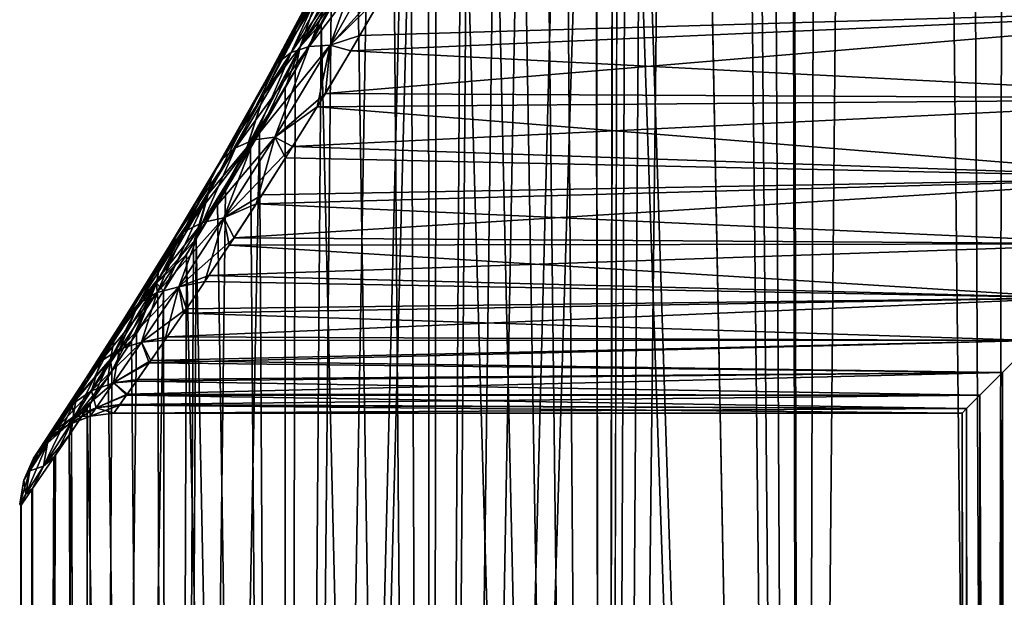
# Model space of a CAD drawing. Header units: millimetres. Extents: x -24 to 30, y -64 to 68.
# Tile 44 of 149: x 7.5 to 10.63, y -40.09 to -38.25. Entities that reach past the tile are written whole.
import ezdxf

# ---------------------------------------------------------------- set-up
doc = ezdxf.new("R2010")
doc.units = ezdxf.units.MM
doc.header["$LTSCALE"] = 52.148148
for name, color, linetype in [('71', 7, 'CONTINUOUS'), ('75', 7, 'CONTINUOUS'), ('78', 7, 'CONTINUOUS'), ('79', 7, 'CONTINUOUS'), ('89', 7, 'CONTINUOUS')]:
    doc.layers.add(name, color=color, linetype=linetype)

msp = doc.modelspace()

# ---------------------------------------------------------------- linework, layer by layer
at = {"layer": '71', "color": 253, "linetype": 'Continuous', "true_color": 0xaab4c3}
for points in [[(9.4098, -23, 5), (9.9924, -53, 5.5833), (9.462, -4.1808, 5.0577), (9.4098, -23, 5)], [(9.462, -4.1808, 5.0577), (9.9924, -53, 5.5833), (9.5726, -4.5524, 5.1763), (9.462, -4.1808, 5.0577)], [(9.3602, -53, -4.944), (9.4098, -35, -5), (9.5726, -4.5524, -5.1763), (9.3602, -53, -4.944)], [(9.7177, -4.9073, -5.3242), (9.3602, -53, -4.944), (9.5726, -4.5524, -5.1763), (9.7177, -4.9073, -5.3242)], [(9.5726, -4.5524, 5.1763), (9.9924, -53, 5.5833), (9.7177, -4.9073, 5.3242), (9.5726, -4.5524, 5.1763)], [(9.8991, -5.2419, -5.4982), (9.3602, -53, -4.944), (9.7177, -4.9073, -5.3242), (9.8991, -5.2419, -5.4982)], [(9.7177, -4.9073, 5.3242), (9.9924, -53, 5.5833), (9.8991, -5.242, 5.4982), (9.7177, -4.9073, 5.3242)], [(9.9924, -50, -5.5833), (9.3602, -53, -4.944), (9.8991, -5.2419, -5.4982), (9.9924, -50, -5.5833)], [(10.1192, -5.5533, -5.6945), (9.9924, -50, -5.5833), (9.8991, -5.2419, -5.4982), (10.1192, -5.5533, -5.6945)], [(9.8991, -5.242, 5.4982), (9.9924, -53, 5.5833), (9.9924, -50, 5.5833), (9.8991, -5.242, 5.4982)], [(10.1192, -5.5533, 5.6945), (9.8991, -5.242, 5.4982), (9.9924, -50, 5.5833), (10.1192, -5.5533, 5.6945)], [(10.3817, -5.8401, -5.9095), (9.9924, -50, -5.5833), (10.1192, -5.5533, -5.6945), (10.3817, -5.8401, -5.9095)], [(10.6017, -50, 6.075), (10.1192, -5.5533, 5.6945), (9.9924, -50, 5.5833), (10.6017, -50, 6.075)], [(10.3818, -5.8401, 5.9095), (10.1192, -5.5533, 5.6945), (10.6017, -50, 6.075), (10.3818, -5.8401, 5.9095)], [(10.6017, -50, -6.075), (9.9924, -50, -5.5833), (10.3817, -5.8401, -5.9095), (10.6017, -50, -6.075)], [(10.6902, -6.0999, -6.1381), (10.6017, -50, -6.075), (10.3817, -5.8401, -5.9095), (10.6902, -6.0999, -6.1381)], [(10.6902, -6.0999, 6.1381), (10.3818, -5.8401, 5.9095), (10.6017, -50, 6.075), (10.6902, -6.0999, 6.1381)], [(11.0497, -6.3319, -6.3754), (10.6017, -50, -6.075), (10.6902, -6.0999, -6.1381), (11.0497, -6.3319, -6.3754)], [(11.259, -50, 6.5004), (10.6902, -6.0999, 6.1381), (10.6017, -50, 6.075), (11.259, -50, 6.5004)], [(11.259, -50, -6.5004), (10.6017, -50, -6.075), (11.0497, -6.3319, -6.3754), (11.259, -50, -6.5004)], [(9.4098, -23, 5), (9.4098, -35, 5), (9.9924, -53, 5.5833), (9.4098, -23, 5)], [(9.3909, -35.442, -4.9788), (9.4098, -35, -5), (9.3602, -53, -4.944), (9.3909, -35.442, -4.9788)], [(9.4098, -35, 5), (9.3907, -35.4442, 4.9786), (9.9924, -53, 5.5833), (9.4098, -35, 5)], [(9.3907, -35.4442, 4.9786), (9.3324, -35.8965, 4.912), (9.3602, -53, 4.944), (9.3907, -35.4442, 4.9786)], [(9.3334, -35.8902, -4.9133), (9.3909, -35.442, -4.9788), (9.3602, -53, -4.944), (9.3334, -35.8902, -4.9133)], [(9.9924, -53, 5.5833), (9.3907, -35.4442, 4.9786), (9.3602, -53, 4.944), (9.9924, -53, 5.5833)], [(9.2375, -36.3428, -4.8004), (9.3334, -35.8902, -4.9133), (8.8091, -53, -4.2335), (9.2375, -36.3428, -4.8004)], [(8.8091, -53, -4.2335), (9.3334, -35.8902, -4.9133), (9.3602, -53, -4.944), (8.8091, -53, -4.2335)], [(9.3324, -35.8965, 4.912), (9.2327, -36.3616, 4.7946), (9.3602, -53, 4.944), (9.3324, -35.8965, 4.912)], [(9.1014, -36.807, -4.6321), (9.2375, -36.3428, -4.8004), (8.8091, -53, -4.2335), (9.1014, -36.807, -4.6321)], [(9.2327, -36.3616, 4.7946), (9.1668, -36.5997, 4.7142), (9.3602, -53, 4.944), (9.2327, -36.3616, 4.7946)], [(9.1668, -36.5997, 4.7142), (9.09, -36.8412, 4.6175), (9.3602, -53, 4.944), (9.1668, -36.5997, 4.7142)], [(9.0186, -37.0426, -4.5247), (9.1014, -36.807, -4.6321), (8.8091, -53, -4.2335), (9.0186, -37.0426, -4.5247)], [(9.09, -36.8412, 4.6175), (9.0028, -37.0849, 4.5037), (9.3602, -53, 4.944), (9.09, -36.8412, 4.6175)], [(8.9266, -37.2792, -4.4004), (9.0186, -37.0426, -4.5247), (8.8091, -53, -4.2335), (8.9266, -37.2792, -4.4004)], [(9.0028, -37.0849, 4.5037), (8.906, -37.3293, 4.3718), (9.3602, -53, 4.944), (9.0028, -37.0849, 4.5037)], [(8.8263, -37.5154, -4.2585), (8.9266, -37.2792, -4.4004), (8.8091, -53, -4.2335), (8.8263, -37.5154, -4.2585)], [(8.906, -37.3293, 4.3718), (8.8009, -37.5722, 4.2215), (8.8091, -53, 4.2335), (8.906, -37.3293, 4.3718)], [(9.3602, -53, 4.944), (8.906, -37.3293, 4.3718), (8.8091, -53, 4.2335), (9.3602, -53, 4.944)], [(8.7452, -37.6936, -4.1385), (8.8263, -37.5154, -4.2585), (8.8091, -53, -4.2335), (8.7452, -37.6936, -4.1385)], [(8.8009, -37.5722, 4.2215), (8.7453, -37.6933, 4.1387), (8.8091, -53, 4.2335), (8.8009, -37.5722, 4.2215)], [(8.7189, -37.7494, -4.0985), (8.7452, -37.6936, -4.1385), (8.347, -53, -3.4622), (8.7189, -37.7494, -4.0985)], [(8.347, -53, -3.4622), (8.7452, -37.6936, -4.1385), (8.8091, -53, -4.2335), (8.347, -53, -3.4622)], [(8.7453, -37.6933, 4.1387), (8.6897, -37.8104, 4.0534), (8.8091, -53, 4.2335), (8.7453, -37.6933, 4.1387)], [(8.6065, -37.9785, -3.9209), (8.7189, -37.7494, -4.0985), (8.347, -53, -3.4622), (8.6065, -37.9785, -3.9209)], [(8.6897, -37.8104, 4.0534), (8.575, -38.0403, 3.8691), (8.8091, -53, 4.2335), (8.6897, -37.8104, 4.0534)], [(8.4916, -38.1997, -3.727), (8.6065, -37.9785, -3.9209), (8.347, -53, -3.4622), (8.4916, -38.1997, -3.727)], [(8.575, -38.0403, 3.8691), (8.4596, -38.2594, 3.6705), (8.8091, -53, 4.2335), (8.575, -38.0403, 3.8691)], [(8.3766, -38.4103, -3.5186), (8.4916, -38.1997, -3.727), (8.347, -53, -3.4622), (8.3766, -38.4103, -3.5186)], [(8.4596, -38.2594, 3.6705), (8.3456, -38.4655, 3.4595), (8.347, -53, 3.4622), (8.4596, -38.2594, 3.6705)], [(8.8091, -53, 4.2335), (8.4596, -38.2594, 3.6705), (8.347, -53, 3.4622), (8.8091, -53, 4.2335)], [(8.2638, -38.6082, -3.2974), (8.3766, -38.4103, -3.5186), (8.347, -53, -3.4622), (8.2638, -38.6082, -3.2974)], [(8.3456, -38.4655, 3.4595), (8.235, -38.6575, 3.238), (8.347, -53, 3.4622), (8.3456, -38.4655, 3.4595)], [(8.1553, -38.7916, -3.066), (8.2638, -38.6082, -3.2974), (7.9804, -53, -2.6412), (8.1553, -38.7916, -3.066)], [(7.9804, -53, -2.6412), (8.2638, -38.6082, -3.2974), (8.347, -53, -3.4622), (7.9804, -53, -2.6412)], [(8.235, -38.6575, 3.238), (8.1298, -38.834, 3.0083), (8.347, -53, 3.4622), (8.235, -38.6575, 3.238)], [(8.0621, -38.9447, -2.8488), (8.1553, -38.7916, -3.066), (7.9804, -53, -2.6412), (8.0621, -38.9447, -2.8488)], [(8.1298, -38.834, 3.0083), (8.0617, -38.9454, 2.8478), (8.347, -53, 3.4622), (8.1298, -38.834, 3.0083)], [(7.9582, -39.1109, -2.5813), (8.0531, -38.9593, -2.8267), (7.9804, -53, -2.6412), (7.9582, -39.1109, -2.5813)], [(8.0531, -38.9593, -2.8267), (8.0621, -38.9447, -2.8488), (7.9804, -53, -2.6412), (8.0531, -38.9593, -2.8267)], [(8.0617, -38.9454, 2.8478), (8.0311, -38.9948, 2.772), (8.347, -53, 3.4622), (8.0617, -38.9454, 2.8478)], [(8.0311, -38.9948, 2.772), (7.9397, -39.14, 2.5303), (7.9804, -53, 2.6412), (8.0311, -38.9948, 2.772)], [(8.347, -53, 3.4622), (8.0311, -38.9948, 2.772), (7.9804, -53, 2.6412), (8.347, -53, 3.4622)], [(7.8715, -39.2464, -2.3311), (7.9582, -39.1109, -2.5813), (7.7148, -53, -1.7822), (7.8715, -39.2464, -2.3311)], [(7.7148, -53, -1.7822), (7.9582, -39.1109, -2.5813), (7.9804, -53, -2.6412), (7.7148, -53, -1.7822)], [(7.9397, -39.14, 2.5303), (7.8563, -39.2698, 2.2843), (7.9804, -53, 2.6412), (7.9397, -39.14, 2.5303)], [(7.7935, -39.3661, -2.0775), (7.8715, -39.2464, -2.3311), (7.7148, -53, -1.7822), (7.7935, -39.3661, -2.0775)], [(7.8563, -39.2698, 2.2843), (7.7813, -39.3845, 2.035), (7.9804, -53, 2.6412), (7.8563, -39.2698, 2.2843)], [(7.7245, -39.4703, -1.8212), (7.7935, -39.3661, -2.0775), (7.7148, -53, -1.7822), (7.7245, -39.4703, -1.8212)], [(7.7813, -39.3845, 2.035), (7.715, -39.4844, 1.7831), (7.9804, -53, 2.6412), (7.7813, -39.3845, 2.035)], [(7.715, -39.4844, 1.7831), (7.6576, -39.5699, 1.5295), (7.7148, -53, 1.7822), (7.715, -39.4844, 1.7831)], [(7.6647, -39.5593, -1.5633), (7.7245, -39.4703, -1.8212), (7.7148, -53, -1.7822), (7.6647, -39.5593, -1.5633)], [(7.9804, -53, 2.6412), (7.715, -39.4844, 1.7831), (7.7148, -53, 1.7822), (7.9804, -53, 2.6412)], [(7.6143, -39.6338, -1.3045), (7.6647, -39.5593, -1.5633), (7.5539, -53, -0.8975), (7.6143, -39.6338, -1.3045)], [(7.5539, -53, -0.8975), (7.6647, -39.5593, -1.5633), (7.7148, -53, -1.7822), (7.5539, -53, -0.8975)], [(7.6576, -39.5699, 1.5295), (7.6091, -39.6414, 1.2748), (7.7148, -53, 1.7822), (7.6576, -39.5699, 1.5295)], [(7.6091, -39.6414, 1.2748), (7.5389, -39.7438, 0.7629), (7.5539, -53, 0.8975), (7.6091, -39.6414, 1.2748)], [(7.5413, -39.7403, -0.7863), (7.6143, -39.6338, -1.3045), (7.5539, -53, -0.8975), (7.5413, -39.7403, -0.7863)], [(7.7148, -53, 1.7822), (7.6091, -39.6414, 1.2748), (7.5539, -53, 0.8975), (7.7148, -53, 1.7822)], [(7.5048, -39.7931, -0.268), (7.5413, -39.7403, -0.7863), (7.5, -53), (7.5048, -39.7931, -0.268)], [(7.5, -53), (7.5413, -39.7403, -0.7863), (7.5539, -53, -0.8975), (7.5, -53)], [(7.5389, -39.7438, 0.7629), (7.5041, -39.7941, 0.2484), (7.5539, -53, 0.8975), (7.5389, -39.7438, 0.7629)], [(7.5041, -39.7941, 0.2484), (7.5048, -39.7931, -0.268), (7.5, -53), (7.5041, -39.7941, 0.2484)], [(7.5539, -53, 0.8975), (7.5041, -39.7941, 0.2484), (7.5, -53), (7.5539, -53, 0.8975)]]:
    msp.add_3dface(points, dxfattribs=at)
at = {"layer": '75', "color": 253, "linetype": 'Continuous', "true_color": 0xaab4c3}
for points in [[(8.6965, -38.0999, -3.262), (8.5831, -38.2982, -3.0614), (11.7959, -38.2041, -3.1597), (8.6965, -38.0999, -3.262)], [(8.5543, -38.3471, 3.0078), (8.6661, -38.154, 3.2098), (11.7958, -38.2042, 3.1596), (8.5543, -38.3471, 3.0078)], [(8.5831, -38.2982, -3.0614), (8.4732, -38.4827, -2.8497), (11.7959, -38.2041, -3.1597), (8.5831, -38.2982, -3.0614)], [(11.7959, -38.2041, -3.1597), (8.4732, -38.4827, -2.8497), (11.5007, -38.4993, -2.8293), (11.7959, -38.2041, -3.1597)], [(11.5006, -38.4994, 2.8292), (8.5543, -38.3471, 3.0078), (11.7958, -38.2042, 3.1596), (11.5006, -38.4994, 2.8292)], [(8.4472, -38.5252, 2.7969), (8.5543, -38.3471, 3.0078), (11.5006, -38.4994, 2.8292), (8.4472, -38.5252, 2.7969)], [(8.4732, -38.4827, -2.8497), (8.3688, -38.6519, -2.6294), (11.5007, -38.4993, -2.8293), (8.4732, -38.4827, -2.8497)], [(11.5007, -38.4993, -2.8293), (8.3688, -38.6519, -2.6294), (11.2492, -38.7508, -2.4862), (11.5007, -38.4993, -2.8293)], [(11.2491, -38.7509, 2.4861), (8.4472, -38.5252, 2.7969), (11.5006, -38.4994, 2.8292), (11.2491, -38.7509, 2.4861)], [(8.3463, -38.6877, 2.579), (8.4472, -38.5252, 2.7969), (11.2491, -38.7509, 2.4861), (8.3463, -38.6877, 2.579)], [(8.3688, -38.6519, -2.6294), (8.2715, -38.805, -2.4025), (11.2492, -38.7508, -2.4862), (8.3688, -38.6519, -2.6294)], [(8.2526, -38.8343, 2.3554), (8.3463, -38.6877, 2.579), (11.2491, -38.7509, 2.4861), (8.2526, -38.8343, 2.3554)], [(8.2715, -38.805, -2.4025), (8.1825, -38.9418, -2.1707), (11.2492, -38.7508, -2.4862), (8.2715, -38.805, -2.4025)], [(11.2492, -38.7508, -2.4862), (8.1825, -38.9418, -2.1707), (11.039, -38.961, -2.1356), (11.2492, -38.7508, -2.4862)], [(11.039, -38.961, 2.1355), (8.2526, -38.8343, 2.3554), (11.2491, -38.7509, 2.4861), (11.039, -38.961, 2.1355)], [(8.1669, -38.9654, 2.1274), (8.2526, -38.8343, 2.3554), (11.039, -38.961, 2.1355), (8.1669, -38.9654, 2.1274)], [(8.1825, -38.9418, -2.1707), (8.1022, -39.0626, -1.9352), (11.039, -38.961, -2.1356), (8.1825, -38.9418, -2.1707)], [(8.0898, -39.0811, 1.8958), (8.1669, -38.9654, 2.1274), (10.8671, -39.1329, 1.7803), (8.0898, -39.0811, 1.8958)], [(11.039, -38.961, -2.1356), (8.1022, -39.0626, -1.9352), (10.8672, -39.1328, -1.7804), (11.039, -38.961, -2.1356)], [(10.8671, -39.1329, 1.7803), (8.1669, -38.9654, 2.1274), (11.039, -38.961, 2.1355), (10.8671, -39.1329, 1.7803)], [(8.0216, -39.182, 1.6616), (8.0898, -39.0811, 1.8958), (10.8671, -39.1329, 1.7803), (8.0216, -39.182, 1.6616)], [(8.1022, -39.0626, -1.9352), (8.0312, -39.1678, -1.6969), (10.8672, -39.1328, -1.7804), (8.1022, -39.0626, -1.9352)], [(8.0312, -39.1678, -1.6969), (7.9697, -39.2577, -1.4568), (10.8672, -39.1328, -1.7804), (8.0312, -39.1678, -1.6969)], [(10.8672, -39.1328, -1.7804), (7.9697, -39.2577, -1.4568), (10.7313, -39.2687, -1.4243), (10.8672, -39.1328, -1.7804)], [(10.7313, -39.2687, 1.4242), (8.0216, -39.182, 1.6616), (10.8671, -39.1329, 1.7803), (10.7313, -39.2687, 1.4242)], [(7.9624, -39.2682, 1.4255), (8.0216, -39.182, 1.6616), (10.7313, -39.2687, 1.4242), (7.9624, -39.2682, 1.4255)], [(7.9124, -39.3403, 1.1883), (7.9624, -39.2682, 1.4255), (10.7313, -39.2687, 1.4242), (7.9124, -39.3403, 1.1883)], [(10.6287, -39.3713, 1.0685), (7.9124, -39.3403, 1.1883), (10.7313, -39.2687, 1.4242), (10.6287, -39.3713, 1.0685)], [(7.9697, -39.2577, -1.4568), (7.9177, -39.3327, -1.2157), (10.7313, -39.2687, -1.4243), (7.9697, -39.2577, -1.4568)], [(10.7313, -39.2687, -1.4243), (7.9177, -39.3327, -1.2157), (10.6287, -39.3713, -1.0686), (10.7313, -39.2687, -1.4243)], [(7.9177, -39.3327, -1.2157), (7.8754, -39.3933, -0.9742), (10.6287, -39.3713, -1.0686), (7.9177, -39.3327, -1.2157)], [(7.8717, -39.3985, 0.9502), (7.9124, -39.3403, 1.1883), (10.6287, -39.3713, 1.0685), (7.8717, -39.3985, 0.9502)], [(7.8401, -39.4434, 0.7114), (7.8717, -39.3985, 0.9502), (10.5569, -39.4431, 0.7131), (7.8401, -39.4434, 0.7114)], [(7.8754, -39.3933, -0.9742), (7.8425, -39.44, -0.7327), (10.6287, -39.3713, -1.0686), (7.8754, -39.3933, -0.9742)], [(10.6287, -39.3713, -1.0686), (7.8425, -39.44, -0.7327), (10.5569, -39.4431, -0.7132), (10.6287, -39.3713, -1.0686)], [(10.5569, -39.4431, 0.7131), (7.8717, -39.3985, 0.9502), (10.6287, -39.3713, 1.0685), (10.5569, -39.4431, 0.7131)], [(7.8176, -39.4752, 0.4718), (7.8401, -39.4434, 0.7114), (10.5142, -39.4858, 0.357), (7.8176, -39.4752, 0.4718)], [(7.8425, -39.44, -0.7327), (7.8191, -39.4731, -0.4911), (10.5569, -39.4431, -0.7132), (7.8425, -39.44, -0.7327)], [(10.5569, -39.4431, -0.7132), (7.8191, -39.4731, -0.4911), (10.5142, -39.4858, -0.3571), (10.5569, -39.4431, -0.7132)], [(10.5142, -39.4858, 0.357), (7.8401, -39.4434, 0.7114), (10.5569, -39.4431, 0.7131), (10.5142, -39.4858, 0.357)], [(7.8191, -39.4731, -0.4911), (7.8, -39.5, -0.0086), (10.5142, -39.4858, -0.3571), (7.8191, -39.4731, -0.4911)], [(7.8, -39.5, -0.0086), (7.8176, -39.4752, 0.4718), (10.5, -39.5), (7.8, -39.5, -0.0086)], [(10.5142, -39.4858, -0.3571), (7.8, -39.5, -0.0086), (10.5, -39.5), (10.5142, -39.4858, -0.3571)], [(10.5, -39.5), (7.8176, -39.4752, 0.4718), (10.5142, -39.4858, 0.357), (10.5, -39.5)]]:
    msp.add_3dface(points, dxfattribs=at)
at = {"layer": '78', "color": 253, "linetype": 'Continuous', "true_color": 0xaab4c3}
for points in [[(10.6287, -39.3713, 1.0685), (10.7313, -39.2687, 1.4242), (10.6669, -64, 1.2141), (10.6287, -39.3713, 1.0685)], [(10.5569, -39.4431, 0.7131), (10.6287, -39.3713, 1.0685), (10.5419, -64, 0.6128), (10.5569, -39.4431, 0.7131)], [(10.5419, -64, 0.6128), (10.6287, -39.3713, 1.0685), (10.6669, -64, 1.2141), (10.5419, -64, 0.6128)], [(10.5142, -39.4858, 0.357), (10.5569, -39.4431, 0.7131), (10.5419, -64, 0.6128), (10.5142, -39.4858, 0.357)], [(10.5, -39.5), (10.5142, -39.4858, 0.357), (10.5, -64), (10.5, -39.5)], [(10.5, -64), (10.5142, -39.4858, 0.357), (10.5419, -64, 0.6128), (10.5, -64)]]:
    msp.add_3dface(points, dxfattribs=at)
at = {"layer": '79', "color": 253, "linetype": 'Continuous', "true_color": 0xaab4c3}
for points in [[(10.7313, -39.2687, -1.4243), (10.6287, -39.3713, -1.0686), (10.6669, -64, -1.2141), (10.7313, -39.2687, -1.4243)], [(10.6287, -39.3713, -1.0686), (10.5569, -39.4431, -0.7132), (10.6669, -64, -1.2141), (10.6287, -39.3713, -1.0686)], [(10.5569, -39.4431, -0.7132), (10.5142, -39.4858, -0.3571), (10.5419, -64, -0.6128), (10.5569, -39.4431, -0.7132)], [(10.6669, -64, -1.2141), (10.5569, -39.4431, -0.7132), (10.5419, -64, -0.6128), (10.6669, -64, -1.2141)], [(10.5142, -39.4858, -0.3571), (10.5, -39.5), (10.5419, -64, -0.6128), (10.5142, -39.4858, -0.3571)], [(10.5, -39.5), (10.5, -64), (10.5419, -64, -0.6128), (10.5, -39.5)]]:
    msp.add_3dface(points, dxfattribs=at)
at = {"layer": '89', "color": 253, "linetype": 'Continuous', "true_color": 0xaab4c3}
for points in [[(8.3929, -38.3345, 3.544), (8.575, -38.0403, 3.8691), (8.5647, -37.9876, 3.841), (8.3929, -38.3345, 3.544)], [(8.3929, -38.3345, 3.544), (8.5647, -37.9876, 3.841), (8.4625, -38.1312, 3.6248), (8.3929, -38.3345, 3.544)], [(8.4916, -38.1997, -3.727), (8.3931, -38.334, -3.5444), (8.5649, -37.9871, -3.8413), (8.4916, -38.1997, -3.727)], [(8.5649, -37.9871, -3.8413), (8.3931, -38.334, -3.5444), (8.4625, -38.1311, -3.6248), (8.5649, -37.9871, -3.8413)], [(8.5035, -38.0453, -3.5064), (8.3192, -38.3858, -3.1788), (8.5483, -38.018, -3.4507), (8.5035, -38.0453, -3.5064)], [(8.5483, -38.018, -3.4507), (8.3192, -38.3858, -3.1788), (8.3642, -38.3527, -3.1265), (8.5483, -38.018, -3.4507)], [(8.5483, -38.018, -3.4507), (8.3642, -38.3527, -3.1265), (8.6058, -38.0037, -3.4022), (8.5483, -38.018, -3.4507)], [(8.6058, -38.0037, -3.4022), (8.3642, -38.3527, -3.1265), (8.4218, -38.3332, -3.0801), (8.6058, -38.0037, -3.4022)], [(8.3642, -38.3527, 3.1265), (8.5035, -38.0453, 3.5064), (8.5483, -38.018, 3.4507), (8.3642, -38.3527, 3.1265)], [(8.3642, -38.3527, 3.1265), (8.5483, -38.018, 3.4507), (8.4218, -38.3333, 3.08), (8.3642, -38.3527, 3.1265)], [(8.6058, -38.0037, -3.4022), (8.4218, -38.3332, -3.0801), (8.6722, -38.0034, -3.3641), (8.6058, -38.0037, -3.4022)], [(8.6722, -38.0034, -3.3641), (8.4218, -38.3332, -3.0801), (8.4884, -38.3286, -3.0426), (8.6722, -38.0034, -3.3641)], [(8.4218, -38.3333, 3.08), (8.5483, -38.018, 3.4507), (8.6058, -38.0038, 3.4022), (8.4218, -38.3333, 3.08)], [(8.4218, -38.3333, 3.08), (8.6058, -38.0038, 3.4022), (8.4884, -38.3286, 3.0426), (8.4218, -38.3333, 3.08)], [(8.6661, -38.154, 3.2098), (8.4884, -38.3286, 3.0426), (8.6722, -38.0034, 3.364), (8.6661, -38.154, 3.2098)], [(8.6965, -38.0999, -3.262), (8.6722, -38.0034, -3.3641), (8.4884, -38.3286, -3.0426), (8.6965, -38.0999, -3.262)], [(8.4884, -38.3286, 3.0426), (8.6058, -38.0038, 3.4022), (8.6722, -38.0034, 3.364), (8.4884, -38.3286, 3.0426)], [(8.4743, -38.0839, -3.5658), (8.2898, -38.4303, -3.2337), (8.5035, -38.0453, -3.5064), (8.4743, -38.0839, -3.5658)], [(8.5035, -38.0453, -3.5064), (8.2898, -38.4303, -3.2337), (8.3192, -38.3858, -3.1788), (8.5035, -38.0453, -3.5064)], [(8.3192, -38.3858, 3.1788), (8.4742, -38.0839, 3.5657), (8.5035, -38.0453, 3.5064), (8.3192, -38.3858, 3.1788)], [(8.3192, -38.3858, 3.1788), (8.5035, -38.0453, 3.5064), (8.3642, -38.3527, 3.1265), (8.3192, -38.3858, 3.1788)], [(8.4596, -38.2594, 3.6705), (8.575, -38.0403, 3.8691), (8.3929, -38.3345, 3.544), (8.4596, -38.2594, 3.6705)], [(8.4625, -38.1311, -3.6248), (8.278, -38.4834, -3.2876), (8.4743, -38.0839, -3.5658), (8.4625, -38.1311, -3.6248)], [(8.4743, -38.0839, -3.5658), (8.278, -38.4834, -3.2876), (8.2898, -38.4303, -3.2337), (8.4743, -38.0839, -3.5658)], [(8.2898, -38.4304, 3.2337), (8.4625, -38.1312, 3.6248), (8.4742, -38.0839, 3.5657), (8.2898, -38.4304, 3.2337)], [(8.2898, -38.4304, 3.2337), (8.4742, -38.0839, 3.5657), (8.3192, -38.3858, 3.1788), (8.2898, -38.4304, 3.2337)], [(8.5831, -38.2982, -3.0614), (8.6965, -38.0999, -3.262), (8.4884, -38.3286, -3.0426), (8.5831, -38.2982, -3.0614)], [(8.4625, -38.1311, -3.6248), (8.3931, -38.334, -3.5444), (8.278, -38.4834, -3.2876), (8.4625, -38.1311, -3.6248)], [(8.278, -38.4834, 3.2876), (8.3929, -38.3345, 3.544), (8.4625, -38.1312, 3.6248), (8.278, -38.4834, 3.2876)], [(8.278, -38.4834, 3.2876), (8.4625, -38.1312, 3.6248), (8.2898, -38.4304, 3.2337), (8.278, -38.4834, 3.2876)], [(8.6661, -38.154, 3.2098), (8.5543, -38.3471, 3.0078), (8.4884, -38.3286, 3.0426), (8.6661, -38.154, 3.2098)], [(8.4916, -38.1997, -3.727), (8.3766, -38.4103, -3.5186), (8.3931, -38.334, -3.5444), (8.4916, -38.1997, -3.727)], [(8.3456, -38.4655, 3.4595), (8.4596, -38.2594, 3.6705), (8.3929, -38.3345, 3.544), (8.3456, -38.4655, 3.4595)], [(8.4732, -38.4827, -2.8497), (8.5831, -38.2982, -3.0614), (8.4884, -38.3286, -3.0426), (8.4732, -38.4827, -2.8497)], [(8.3642, -38.3527, -3.1265), (8.187, -38.6556, -2.7662), (8.4218, -38.3332, -3.0801), (8.3642, -38.3527, -3.1265)], [(8.4218, -38.3332, -3.0801), (8.187, -38.6556, -2.7662), (8.2452, -38.6307, -2.723), (8.4218, -38.3332, -3.0801)], [(8.2638, -38.6082, -3.2974), (8.2239, -38.6541, -3.2134), (8.3931, -38.334, -3.5444), (8.2638, -38.6082, -3.2974)], [(8.3931, -38.334, -3.5444), (8.2239, -38.6541, -3.2134), (8.278, -38.4834, -3.2876), (8.3931, -38.334, -3.5444)], [(8.4218, -38.3332, -3.0801), (8.2452, -38.6307, -2.723), (8.4884, -38.3286, -3.0426), (8.4218, -38.3332, -3.0801)], [(8.4884, -38.3286, -3.0426), (8.2452, -38.6307, -2.723), (8.3123, -38.6215, -2.6874), (8.4884, -38.3286, -3.0426)], [(8.2452, -38.6307, 2.723), (8.3642, -38.3527, 3.1265), (8.4218, -38.3333, 3.08), (8.2452, -38.6307, 2.723)], [(8.2452, -38.6307, 2.723), (8.4218, -38.3333, 3.08), (8.3123, -38.6215, 2.6874), (8.2452, -38.6307, 2.723)], [(8.3766, -38.4103, -3.5186), (8.2638, -38.6082, -3.2974), (8.3931, -38.334, -3.5444), (8.3766, -38.4103, -3.5186)], [(8.4472, -38.5252, 2.7969), (8.3123, -38.6215, 2.6874), (8.4884, -38.3286, 3.0426), (8.4472, -38.5252, 2.7969)], [(8.4732, -38.4827, -2.8497), (8.4884, -38.3286, -3.0426), (8.3123, -38.6215, -2.6874), (8.4732, -38.4827, -2.8497)], [(8.3123, -38.6215, 2.6874), (8.4218, -38.3333, 3.08), (8.4884, -38.3286, 3.0426), (8.3123, -38.6215, 2.6874)], [(8.5543, -38.3471, 3.0078), (8.4472, -38.5252, 2.7969), (8.4884, -38.3286, 3.0426), (8.5543, -38.3471, 3.0078)], [(8.3192, -38.3858, -3.1788), (8.1417, -38.6944, -2.8141), (8.3642, -38.3527, -3.1265), (8.3192, -38.3858, -3.1788)], [(8.3642, -38.3527, -3.1265), (8.1417, -38.6944, -2.8141), (8.187, -38.6556, -2.7662), (8.3642, -38.3527, -3.1265)], [(8.187, -38.6556, 2.7662), (8.3192, -38.3858, 3.1788), (8.3642, -38.3527, 3.1265), (8.187, -38.6556, 2.7662)], [(8.187, -38.6556, 2.7662), (8.3642, -38.3527, 3.1265), (8.2452, -38.6307, 2.723), (8.187, -38.6556, 2.7662)], [(8.2236, -38.6545, 3.2128), (8.3456, -38.4655, 3.4595), (8.3929, -38.3345, 3.544), (8.2236, -38.6545, 3.2128)], [(8.2236, -38.6545, 3.2128), (8.3929, -38.3345, 3.544), (8.278, -38.4834, 3.2876), (8.2236, -38.6545, 3.2128)], [(8.2898, -38.4303, -3.2337), (8.1121, -38.7447, -2.8637), (8.3192, -38.3858, -3.1788), (8.2898, -38.4303, -3.2337)], [(8.3192, -38.3858, -3.1788), (8.1121, -38.7447, -2.8637), (8.1417, -38.6944, -2.8141), (8.3192, -38.3858, -3.1788)], [(8.1417, -38.6944, 2.8141), (8.2898, -38.4304, 3.2337), (8.3192, -38.3858, 3.1788), (8.1417, -38.6944, 2.8141)], [(8.1417, -38.6944, 2.8141), (8.3192, -38.3858, 3.1788), (8.187, -38.6556, 2.7662), (8.1417, -38.6944, 2.8141)], [(8.278, -38.4834, -3.2876), (8.1002, -38.8031, -2.9117), (8.2898, -38.4303, -3.2337), (8.278, -38.4834, -3.2876)], [(8.2898, -38.4303, -3.2337), (8.1002, -38.8031, -2.9117), (8.1121, -38.7447, -2.8637), (8.2898, -38.4303, -3.2337)], [(8.1121, -38.7447, 2.8637), (8.278, -38.4834, 3.2876), (8.2898, -38.4304, 3.2337), (8.1121, -38.7447, 2.8637)], [(8.1121, -38.7447, 2.8637), (8.2898, -38.4304, 3.2337), (8.1417, -38.6944, 2.8141), (8.1121, -38.7447, 2.8637)], [(8.1002, -38.8031, 2.9117), (8.2236, -38.6545, 3.2128), (8.278, -38.4834, 3.2876), (8.1002, -38.8031, 2.9117)], [(8.278, -38.4834, -3.2876), (8.2239, -38.6541, -3.2134), (8.1002, -38.8031, -2.9117), (8.278, -38.4834, -3.2876)], [(8.1002, -38.8031, 2.9117), (8.278, -38.4834, 3.2876), (8.1121, -38.7447, 2.8637), (8.1002, -38.8031, 2.9117)], [(8.235, -38.6575, 3.238), (8.3456, -38.4655, 3.4595), (8.2236, -38.6545, 3.2128), (8.235, -38.6575, 3.238)], [(8.3688, -38.6519, -2.6294), (8.4732, -38.4827, -2.8497), (8.3123, -38.6215, -2.6874), (8.3688, -38.6519, -2.6294)], [(8.4472, -38.5252, 2.7969), (8.3463, -38.6877, 2.579), (8.3123, -38.6215, 2.6874), (8.4472, -38.5252, 2.7969)], [(8.2638, -38.6082, -3.2974), (8.1553, -38.7916, -3.066), (8.2239, -38.6541, -3.2134), (8.2638, -38.6082, -3.2974)], [(8.187, -38.6556, -2.7662), (8.023, -38.9232, -2.3713), (8.2452, -38.6307, -2.723), (8.187, -38.6556, -2.7662)], [(8.2452, -38.6307, -2.723), (8.023, -38.9232, -2.3713), (8.0818, -38.893, -2.3326), (8.2452, -38.6307, -2.723)], [(8.2452, -38.6307, -2.723), (8.0818, -38.893, -2.3326), (8.3123, -38.6215, -2.6874), (8.2452, -38.6307, -2.723)], [(8.3123, -38.6215, -2.6874), (8.0818, -38.893, -2.3326), (8.1497, -38.879, -2.3), (8.3123, -38.6215, -2.6874)], [(8.0818, -38.893, 2.3325), (8.187, -38.6556, 2.7662), (8.2452, -38.6307, 2.723), (8.0818, -38.893, 2.3325)], [(8.0818, -38.893, 2.3325), (8.2452, -38.6307, 2.723), (8.1497, -38.879, 2.3), (8.0818, -38.893, 2.3325)], [(8.2526, -38.8343, 2.3554), (8.1497, -38.879, 2.3), (8.3123, -38.6215, 2.6874), (8.2526, -38.8343, 2.3554)], [(8.3688, -38.6519, -2.6294), (8.3123, -38.6215, -2.6874), (8.1497, -38.879, -2.3), (8.3688, -38.6519, -2.6294)], [(8.1497, -38.879, 2.3), (8.2452, -38.6307, 2.723), (8.3123, -38.6215, 2.6874), (8.1497, -38.879, 2.3)], [(8.3463, -38.6877, 2.579), (8.2526, -38.8343, 2.3554), (8.3123, -38.6215, 2.6874), (8.3463, -38.6877, 2.579)], [(8.1417, -38.6944, -2.8141), (7.9772, -38.9675, -2.4137), (8.187, -38.6556, -2.7662), (8.1417, -38.6944, -2.8141)], [(8.187, -38.6556, -2.7662), (7.9772, -38.9675, -2.4137), (8.023, -38.9232, -2.3713), (8.187, -38.6556, -2.7662)], [(8.023, -38.9232, 2.3712), (8.1417, -38.6944, 2.8141), (8.187, -38.6556, 2.7662), (8.023, -38.9232, 2.3712)], [(8.023, -38.9232, 2.3712), (8.187, -38.6556, 2.7662), (8.0818, -38.893, 2.3325), (8.023, -38.9232, 2.3712)], [(8.0617, -38.9454, 2.8478), (8.1298, -38.834, 3.0083), (8.2236, -38.6545, 3.2128), (8.0617, -38.9454, 2.8478)], [(8.0617, -38.9454, 2.8478), (8.2236, -38.6545, 3.2128), (8.1002, -38.8031, 2.9117), (8.0617, -38.9454, 2.8478)], [(8.1553, -38.7916, -3.066), (8.0621, -38.9447, -2.8488), (8.2239, -38.6541, -3.2134), (8.1553, -38.7916, -3.066)], [(8.2239, -38.6541, -3.2134), (8.0621, -38.9447, -2.8488), (8.1002, -38.8031, -2.9117), (8.2239, -38.6541, -3.2134)], [(8.1298, -38.834, 3.0083), (8.235, -38.6575, 3.238), (8.2236, -38.6545, 3.2128), (8.1298, -38.834, 3.0083)], [(8.2715, -38.805, -2.4025), (8.3688, -38.6519, -2.6294), (8.1497, -38.879, -2.3), (8.2715, -38.805, -2.4025)], [(8.1121, -38.7447, -2.8637), (7.9473, -39.023, -2.457), (8.1417, -38.6944, -2.8141), (8.1121, -38.7447, -2.8637)], [(8.1417, -38.6944, -2.8141), (7.9473, -39.023, -2.457), (7.9772, -38.9675, -2.4137), (8.1417, -38.6944, -2.8141)], [(7.9772, -38.9675, 2.4136), (8.1121, -38.7447, 2.8637), (8.1417, -38.6944, 2.8141), (7.9772, -38.9675, 2.4136)], [(7.9772, -38.9675, 2.4136), (8.1417, -38.6944, 2.8141), (8.023, -38.9232, 2.3712), (7.9772, -38.9675, 2.4136)], [(8.1002, -38.8031, -2.9117), (7.9352, -39.0863, -2.4984), (8.1121, -38.7447, -2.8637), (8.1002, -38.8031, -2.9117)], [(8.1121, -38.7447, -2.8637), (7.9352, -39.0863, -2.4984), (7.9473, -39.023, -2.457), (8.1121, -38.7447, -2.8637)], [(7.9473, -39.0231, 2.4569), (8.1002, -38.8031, 2.9117), (8.1121, -38.7447, 2.8637), (7.9473, -39.0231, 2.4569)], [(7.9473, -39.0231, 2.4569), (8.1121, -38.7447, 2.8637), (7.9772, -38.9675, 2.4136), (7.9473, -39.0231, 2.4569)], [(8.1002, -38.8031, -2.9117), (7.9582, -39.1109, -2.5813), (7.9352, -39.0863, -2.4984), (8.1002, -38.8031, -2.9117)], [(7.9352, -39.0863, 2.4983), (8.0617, -38.9454, 2.8478), (8.1002, -38.8031, 2.9117), (7.9352, -39.0863, 2.4983)], [(7.9352, -39.0863, 2.4983), (8.1002, -38.8031, 2.9117), (7.9473, -39.0231, 2.4569), (7.9352, -39.0863, 2.4983)], [(8.0531, -38.9593, -2.8267), (7.9582, -39.1109, -2.5813), (8.1002, -38.8031, -2.9117), (8.0531, -38.9593, -2.8267)], [(8.0621, -38.9447, -2.8488), (8.0531, -38.9593, -2.8267), (8.1002, -38.8031, -2.9117), (8.0621, -38.9447, -2.8488)], [(8.1825, -38.9418, -2.1707), (8.2715, -38.805, -2.4025), (8.1497, -38.879, -2.3), (8.1825, -38.9418, -2.1707)], [(8.2526, -38.8343, 2.3554), (8.1669, -38.9654, 2.1274), (8.1497, -38.879, 2.3), (8.2526, -38.8343, 2.3554)], [(8.023, -38.9232, -2.3713), (7.878, -39.1515, -1.9438), (8.0818, -38.893, -2.3326), (8.023, -38.9232, -2.3713)], [(8.0818, -38.893, -2.3326), (7.878, -39.1515, -1.9438), (7.9375, -39.1164, -1.9108), (8.0818, -38.893, -2.3326)], [(8.0818, -38.893, -2.3326), (7.9375, -39.1164, -1.9108), (8.1497, -38.879, -2.3), (8.0818, -38.893, -2.3326)], [(8.1497, -38.879, -2.3), (7.9375, -39.1164, -1.9108), (8.0063, -39.0979, -1.8827), (8.1497, -38.879, -2.3)], [(7.9375, -39.1164, 1.9108), (8.023, -38.9232, 2.3712), (8.0818, -38.893, 2.3325), (7.9375, -39.1164, 1.9108)], [(7.9375, -39.1164, 1.9108), (8.0818, -38.893, 2.3325), (8.0063, -39.0979, 1.8827), (7.9375, -39.1164, 1.9108)], [(8.0898, -39.0811, 1.8958), (8.0063, -39.0979, 1.8827), (8.1497, -38.879, 2.3), (8.0898, -39.0811, 1.8958)], [(8.1825, -38.9418, -2.1707), (8.1497, -38.879, -2.3), (8.0063, -39.0979, -1.8827), (8.1825, -38.9418, -2.1707)], [(8.0063, -39.0979, 1.8827), (8.0818, -38.893, 2.3325), (8.1497, -38.879, 2.3), (8.0063, -39.0979, 1.8827)], [(8.1669, -38.9654, 2.1274), (8.0898, -39.0811, 1.8958), (8.1497, -38.879, 2.3), (8.1669, -38.9654, 2.1274)], [(7.9772, -38.9675, -2.4137), (7.8316, -39.2008, -1.9796), (8.023, -38.9232, -2.3713), (7.9772, -38.9675, -2.4137)], [(8.023, -38.9232, -2.3713), (7.8316, -39.2008, -1.9796), (7.878, -39.1515, -1.9438), (8.023, -38.9232, -2.3713)], [(7.878, -39.1515, 1.9438), (7.9772, -38.9675, 2.4136), (8.023, -38.9232, 2.3712), (7.878, -39.1515, 1.9438)], [(7.878, -39.1515, 1.9438), (8.023, -38.9232, 2.3712), (7.9375, -39.1164, 1.9108), (7.878, -39.1515, 1.9438)], [(8.0311, -38.9948, 2.772), (8.0617, -38.9454, 2.8478), (7.9352, -39.0863, 2.4983), (8.0311, -38.9948, 2.772)], [(8.1022, -39.0626, -1.9352), (8.1825, -38.9418, -2.1707), (8.0063, -39.0979, -1.8827), (8.1022, -39.0626, -1.9352)], [(7.9473, -39.023, -2.457), (7.8013, -39.2611, -2.0156), (7.9772, -38.9675, -2.4137), (7.9473, -39.023, -2.457)], [(7.9772, -38.9675, -2.4137), (7.8013, -39.2611, -2.0156), (7.8316, -39.2008, -1.9796), (7.9772, -38.9675, -2.4137)], [(7.8316, -39.2008, 1.9795), (7.9473, -39.0231, 2.4569), (7.9772, -38.9675, 2.4136), (7.8316, -39.2008, 1.9795)], [(7.8316, -39.2008, 1.9795), (7.9772, -38.9675, 2.4136), (7.878, -39.1515, 1.9438), (7.8316, -39.2008, 1.9795)], [(7.9352, -39.0863, -2.4984), (7.7891, -39.3285, -2.0498), (7.9473, -39.023, -2.457), (7.9352, -39.0863, -2.4984)], [(7.9473, -39.023, -2.457), (7.7891, -39.3285, -2.0498), (7.8013, -39.2611, -2.0156), (7.9473, -39.023, -2.457)], [(7.8013, -39.2611, 2.0156), (7.9352, -39.0863, 2.4983), (7.9473, -39.0231, 2.4569), (7.8013, -39.2611, 2.0156)], [(7.8013, -39.2611, 2.0156), (7.9473, -39.0231, 2.4569), (7.8316, -39.2008, 1.9795), (7.8013, -39.2611, 2.0156)], [(7.9397, -39.14, 2.5303), (8.0311, -38.9948, 2.772), (7.9352, -39.0863, 2.4983), (7.9397, -39.14, 2.5303)], [(7.9352, -39.0863, -2.4984), (7.7935, -39.3661, -2.0775), (7.7891, -39.3285, -2.0498), (7.9352, -39.0863, -2.4984)], [(7.7891, -39.3285, 2.0498), (7.8563, -39.2698, 2.2843), (7.9352, -39.0863, 2.4983), (7.7891, -39.3285, 2.0498)], [(7.7891, -39.3285, 2.0498), (7.9352, -39.0863, 2.4983), (7.8013, -39.2611, 2.0156), (7.7891, -39.3285, 2.0498)], [(7.8715, -39.2464, -2.3311), (7.7935, -39.3661, -2.0775), (7.9352, -39.0863, -2.4984), (7.8715, -39.2464, -2.3311)], [(7.8563, -39.2698, 2.2843), (7.9397, -39.14, 2.5303), (7.9352, -39.0863, 2.4983), (7.8563, -39.2698, 2.2843)], [(7.9582, -39.1109, -2.5813), (7.8715, -39.2464, -2.3311), (7.9352, -39.0863, -2.4984), (7.9582, -39.1109, -2.5813)], [(8.0312, -39.1678, -1.6969), (8.1022, -39.0626, -1.9352), (8.0063, -39.0979, -1.8827), (8.0312, -39.1678, -1.6969)], [(8.0898, -39.0811, 1.8958), (8.0216, -39.182, 1.6616), (8.0063, -39.0979, 1.8827), (8.0898, -39.0811, 1.8958)], [(7.878, -39.1515, -1.9438), (7.7577, -39.3359, -1.4872), (7.9375, -39.1164, -1.9108), (7.878, -39.1515, -1.9438)], [(7.9375, -39.1164, -1.9108), (7.7577, -39.3359, -1.4872), (7.818, -39.2966, -1.4611), (7.9375, -39.1164, -1.9108)], [(7.9375, -39.1164, -1.9108), (7.818, -39.2966, -1.4611), (8.0063, -39.0979, -1.8827), (7.9375, -39.1164, -1.9108)], [(8.0063, -39.0979, -1.8827), (7.818, -39.2966, -1.4611), (7.8876, -39.274, -1.4386), (8.0063, -39.0979, -1.8827)], [(7.818, -39.2966, 1.4611), (7.878, -39.1515, 1.9438), (7.9375, -39.1164, 1.9108), (7.818, -39.2966, 1.4611)], [(7.818, -39.2966, 1.4611), (7.9375, -39.1164, 1.9108), (7.8876, -39.274, 1.4386), (7.818, -39.2966, 1.4611)], [(7.9624, -39.2682, 1.4255), (7.8876, -39.274, 1.4386), (8.0063, -39.0979, 1.8827), (7.9624, -39.2682, 1.4255)], [(8.0312, -39.1678, -1.6969), (8.0063, -39.0979, -1.8827), (7.8876, -39.274, -1.4386), (8.0312, -39.1678, -1.6969)], [(7.8876, -39.274, 1.4386), (7.9375, -39.1164, 1.9108), (8.0063, -39.0979, 1.8827), (7.8876, -39.274, 1.4386)], [(8.0216, -39.182, 1.6616), (7.9624, -39.2682, 1.4255), (8.0063, -39.0979, 1.8827), (8.0216, -39.182, 1.6616)], [(7.8316, -39.2008, -1.9796), (7.7107, -39.3895, -1.5152), (7.878, -39.1515, -1.9438), (7.8316, -39.2008, -1.9796)], [(7.878, -39.1515, -1.9438), (7.7107, -39.3895, -1.5152), (7.7577, -39.3359, -1.4872), (7.878, -39.1515, -1.9438)], [(7.7577, -39.3359, 1.4872), (7.8316, -39.2008, 1.9795), (7.878, -39.1515, 1.9438), (7.7577, -39.3359, 1.4872)], [(7.7577, -39.3359, 1.4872), (7.878, -39.1515, 1.9438), (7.818, -39.2966, 1.4611), (7.7577, -39.3359, 1.4872)], [(7.9697, -39.2577, -1.4568), (8.0312, -39.1678, -1.6969), (7.8876, -39.274, -1.4386), (7.9697, -39.2577, -1.4568)], [(7.8013, -39.2611, -2.0156), (7.6801, -39.4538, -1.5432), (7.8316, -39.2008, -1.9796), (7.8013, -39.2611, -2.0156)], [(7.8316, -39.2008, -1.9796), (7.6801, -39.4538, -1.5432), (7.7107, -39.3895, -1.5152), (7.8316, -39.2008, -1.9796)], [(7.7107, -39.3895, 1.5152), (7.8013, -39.2611, 2.0156), (7.8316, -39.2008, 1.9795), (7.7107, -39.3895, 1.5152)], [(7.7107, -39.3895, 1.5152), (7.8316, -39.2008, 1.9795), (7.7577, -39.3359, 1.4872), (7.7107, -39.3895, 1.5152)], [(7.7891, -39.3285, -2.0498), (7.6677, -39.5246, -1.5694), (7.8013, -39.2611, -2.0156), (7.7891, -39.3285, -2.0498)], [(7.8013, -39.2611, -2.0156), (7.6677, -39.5246, -1.5694), (7.6801, -39.4538, -1.5432), (7.8013, -39.2611, -2.0156)], [(7.6801, -39.4538, 1.5432), (7.7891, -39.3285, 2.0498), (7.8013, -39.2611, 2.0156), (7.6801, -39.4538, 1.5432)], [(7.6801, -39.4538, 1.5432), (7.8013, -39.2611, 2.0156), (7.7107, -39.3895, 1.5152), (7.6801, -39.4538, 1.5432)], [(7.818, -39.2966, -1.4611), (7.7283, -39.4293, -0.9882), (7.8876, -39.274, -1.4386), (7.818, -39.2966, -1.4611)], [(7.8876, -39.274, -1.4386), (7.7283, -39.4293, -0.9882), (7.7986, -39.4035, -0.9725), (7.8876, -39.274, -1.4386)], [(7.7813, -39.3845, 2.035), (7.8563, -39.2698, 2.2843), (7.7891, -39.3285, 2.0498), (7.7813, -39.3845, 2.035)], [(7.9124, -39.3403, 1.1883), (7.7986, -39.4035, 0.9725), (7.8876, -39.274, 1.4386), (7.9124, -39.3403, 1.1883)], [(7.9177, -39.3327, -1.2157), (7.8876, -39.274, -1.4386), (7.7986, -39.4035, -0.9725), (7.9177, -39.3327, -1.2157)], [(7.7986, -39.4035, 0.9725), (7.818, -39.2966, 1.4611), (7.8876, -39.274, 1.4386), (7.7986, -39.4035, 0.9725)], [(7.9177, -39.3327, -1.2157), (7.9697, -39.2577, -1.4568), (7.8876, -39.274, -1.4386), (7.9177, -39.3327, -1.2157)], [(7.9624, -39.2682, 1.4255), (7.9124, -39.3403, 1.1883), (7.8876, -39.274, 1.4386), (7.9624, -39.2682, 1.4255)], [(7.7577, -39.3359, -1.4872), (7.6674, -39.472, -1.0063), (7.818, -39.2966, -1.4611), (7.7577, -39.3359, -1.4872)], [(7.818, -39.2966, -1.4611), (7.6674, -39.472, -1.0063), (7.7283, -39.4293, -0.9882), (7.818, -39.2966, -1.4611)], [(7.7283, -39.4293, 0.9882), (7.7577, -39.3359, 1.4872), (7.818, -39.2966, 1.4611), (7.7283, -39.4293, 0.9882)], [(7.7283, -39.4293, 0.9882), (7.818, -39.2966, 1.4611), (7.7986, -39.4035, 0.9725), (7.7283, -39.4293, 0.9882)], [(7.7107, -39.3895, -1.5152), (7.6198, -39.5288, -1.0255), (7.7577, -39.3359, -1.4872), (7.7107, -39.3895, -1.5152)], [(7.7577, -39.3359, -1.4872), (7.6198, -39.5288, -1.0255), (7.6674, -39.472, -1.0063), (7.7577, -39.3359, -1.4872)], [(7.6674, -39.472, 1.0063), (7.7107, -39.3895, 1.5152), (7.7577, -39.3359, 1.4872), (7.6674, -39.472, 1.0063)], [(7.6674, -39.472, 1.0063), (7.7577, -39.3359, 1.4872), (7.7283, -39.4293, 0.9882), (7.6674, -39.472, 1.0063)], [(7.7891, -39.3285, -2.0498), (7.7245, -39.4703, -1.8212), (7.6677, -39.5246, -1.5694), (7.7891, -39.3285, -2.0498)], [(7.6677, -39.5246, 1.5694), (7.7813, -39.3845, 2.035), (7.7891, -39.3285, 2.0498), (7.6677, -39.5246, 1.5694)], [(7.6677, -39.5246, 1.5694), (7.7891, -39.3285, 2.0498), (7.6801, -39.4538, 1.5432), (7.6677, -39.5246, 1.5694)], [(7.7935, -39.3661, -2.0775), (7.7245, -39.4703, -1.8212), (7.7891, -39.3285, -2.0498), (7.7935, -39.3661, -2.0775)], [(7.8754, -39.3933, -0.9742), (7.9177, -39.3327, -1.2157), (7.7986, -39.4035, -0.9725), (7.8754, -39.3933, -0.9742)], [(7.9124, -39.3403, 1.1883), (7.8717, -39.3985, 0.9502), (7.7986, -39.4035, 0.9725), (7.9124, -39.3403, 1.1883)], [(7.6801, -39.4538, -1.5432), (7.5888, -39.5961, -1.0447), (7.7107, -39.3895, -1.5152), (7.6801, -39.4538, -1.5432)], [(7.7107, -39.3895, -1.5152), (7.5888, -39.5961, -1.0447), (7.6198, -39.5288, -1.0255), (7.7107, -39.3895, -1.5152)], [(7.6198, -39.5288, 1.0255), (7.6801, -39.4538, 1.5432), (7.7107, -39.3895, 1.5152), (7.6198, -39.5288, 1.0255)], [(7.6198, -39.5288, 1.0255), (7.7107, -39.3895, 1.5152), (7.6674, -39.472, 1.0063), (7.6198, -39.5288, 1.0255)], [(7.715, -39.4844, 1.7831), (7.7813, -39.3845, 2.035), (7.6677, -39.5246, 1.5694), (7.715, -39.4844, 1.7831)], [(7.8425, -39.44, -0.7327), (7.8754, -39.3933, -0.9742), (7.7986, -39.4035, -0.9725), (7.8425, -39.44, -0.7327)], [(7.8717, -39.3985, 0.9502), (7.8401, -39.4434, 0.7114), (7.7986, -39.4035, 0.9725), (7.8717, -39.3985, 0.9502)], [(7.6674, -39.472, -1.0063), (7.6112, -39.5555, -0.5078), (7.7283, -39.4293, -0.9882), (7.6674, -39.472, -1.0063)], [(7.7283, -39.4293, -0.9882), (7.6112, -39.5555, -0.5078), (7.6725, -39.5107, -0.4985), (7.7283, -39.4293, -0.9882)], [(7.6725, -39.5107, 0.4985), (7.6674, -39.472, 1.0063), (7.7283, -39.4293, 0.9882), (7.6725, -39.5107, 0.4985)], [(7.7283, -39.4293, -0.9882), (7.6725, -39.5107, -0.4985), (7.7986, -39.4035, -0.9725), (7.7283, -39.4293, -0.9882)], [(7.7986, -39.4035, -0.9725), (7.6725, -39.5107, -0.4985), (7.7434, -39.4829, -0.4904), (7.7986, -39.4035, -0.9725)], [(7.6725, -39.5107, 0.4985), (7.7283, -39.4293, 0.9882), (7.7434, -39.4829, 0.4904), (7.6725, -39.5107, 0.4985)], [(7.7434, -39.4829, 0.4904), (7.7283, -39.4293, 0.9882), (7.7986, -39.4035, 0.9725), (7.7434, -39.4829, 0.4904)], [(7.8401, -39.4434, 0.7114), (7.7434, -39.4829, 0.4904), (7.7986, -39.4035, 0.9725), (7.8401, -39.4434, 0.7114)], [(7.8425, -39.44, -0.7327), (7.7986, -39.4035, -0.9725), (7.7434, -39.4829, -0.4904), (7.8425, -39.44, -0.7327)], [(7.6677, -39.5246, -1.5694), (7.5763, -39.6695, -1.0625), (7.6801, -39.4538, -1.5432), (7.6677, -39.5246, -1.5694)], [(7.6801, -39.4538, -1.5432), (7.5763, -39.6695, -1.0625), (7.5888, -39.5961, -1.0447), (7.6801, -39.4538, -1.5432)], [(7.5888, -39.5961, 1.0447), (7.6677, -39.5246, 1.5694), (7.6801, -39.4538, 1.5432), (7.5888, -39.5961, 1.0447)], [(7.5888, -39.5961, 1.0447), (7.6801, -39.4538, 1.5432), (7.6198, -39.5288, 1.0255), (7.5888, -39.5961, 1.0447)], [(7.8191, -39.4731, -0.4911), (7.8425, -39.44, -0.7327), (7.7434, -39.4829, -0.4904), (7.8191, -39.4731, -0.4911)], [(7.8401, -39.4434, 0.7114), (7.8176, -39.4752, 0.4718), (7.7434, -39.4829, 0.4904), (7.8401, -39.4434, 0.7114)], [(7.6198, -39.5288, -1.0255), (7.5633, -39.6145, -0.5176), (7.6674, -39.472, -1.0063), (7.6198, -39.5288, -1.0255)], [(7.6674, -39.472, -1.0063), (7.5633, -39.6145, -0.5176), (7.6112, -39.5555, -0.5078), (7.6674, -39.472, -1.0063)], [(7.6112, -39.5555, 0.5078), (7.6198, -39.5288, 1.0255), (7.6674, -39.472, 1.0063), (7.6112, -39.5555, 0.5078)], [(7.6112, -39.5555, 0.5078), (7.6674, -39.472, 1.0063), (7.6725, -39.5107, 0.4985), (7.6112, -39.5555, 0.5078)], [(7.6725, -39.5107, -0.4985), (7.6536, -39.5381, 0), (7.7434, -39.4829, -0.4904), (7.6725, -39.5107, -0.4985)], [(7.7434, -39.4829, -0.4904), (7.6536, -39.5381, 0), (7.7247, -39.5096, 0), (7.7434, -39.4829, -0.4904)], [(7.6576, -39.5699, 1.5295), (7.715, -39.4844, 1.7831), (7.6677, -39.5246, 1.5694), (7.6576, -39.5699, 1.5295)], [(7.7245, -39.4703, -1.8212), (7.6647, -39.5593, -1.5633), (7.6677, -39.5246, -1.5694), (7.7245, -39.4703, -1.8212)], [(7.7247, -39.5096, 0), (7.6725, -39.5107, 0.4985), (7.7434, -39.4829, 0.4904), (7.7247, -39.5096, 0)], [(7.8176, -39.4752, 0.4718), (7.8, -39.5, -0.0086), (7.7247, -39.5096, 0), (7.8176, -39.4752, 0.4718)], [(7.8176, -39.4752, 0.4718), (7.7247, -39.5096, 0), (7.7434, -39.4829, 0.4904), (7.8176, -39.4752, 0.4718)], [(7.8, -39.5, -0.0086), (7.7434, -39.4829, -0.4904), (7.7247, -39.5096, 0), (7.8, -39.5, -0.0086)], [(7.8, -39.5, -0.0086), (7.8191, -39.4731, -0.4911), (7.7434, -39.4829, -0.4904), (7.8, -39.5, -0.0086)], [(7.6677, -39.5246, -1.5694), (7.6143, -39.6338, -1.3045), (7.5763, -39.6695, -1.0625), (7.6677, -39.5246, -1.5694)], [(7.5763, -39.6695, 1.0625), (7.6576, -39.5699, 1.5295), (7.6677, -39.5246, 1.5694), (7.5763, -39.6695, 1.0625)], [(7.5763, -39.6695, 1.0625), (7.6677, -39.5246, 1.5694), (7.5888, -39.5961, 1.0447), (7.5763, -39.6695, 1.0625)], [(7.6112, -39.5555, -0.5078), (7.5921, -39.5837, 0), (7.6725, -39.5107, -0.4985), (7.6112, -39.5555, -0.5078)], [(7.6725, -39.5107, -0.4985), (7.5921, -39.5837, 0), (7.6536, -39.5381, 0), (7.6725, -39.5107, -0.4985)], [(7.6536, -39.5381, 0), (7.6112, -39.5555, 0.5078), (7.6725, -39.5107, 0.4985), (7.6536, -39.5381, 0)], [(7.6647, -39.5593, -1.5633), (7.6143, -39.6338, -1.3045), (7.6677, -39.5246, -1.5694), (7.6647, -39.5593, -1.5633)], [(7.6536, -39.5381, 0), (7.6725, -39.5107, 0.4985), (7.7247, -39.5096, 0), (7.6536, -39.5381, 0)], [(7.5888, -39.5961, -1.0447), (7.5321, -39.6837, -0.5273), (7.6198, -39.5288, -1.0255), (7.5888, -39.5961, -1.0447)], [(7.6198, -39.5288, -1.0255), (7.5321, -39.6837, -0.5273), (7.5633, -39.6145, -0.5176), (7.6198, -39.5288, -1.0255)], [(7.5633, -39.6145, -0.5176), (7.5441, -39.6434, 0), (7.6112, -39.5555, -0.5078), (7.5633, -39.6145, -0.5176)], [(7.6112, -39.5555, -0.5078), (7.5441, -39.6434, 0), (7.5921, -39.5837, 0), (7.6112, -39.5555, -0.5078)], [(7.5633, -39.6145, 0.5176), (7.5888, -39.5961, 1.0447), (7.6198, -39.5288, 1.0255), (7.5633, -39.6145, 0.5176)], [(7.5633, -39.6145, 0.5176), (7.6198, -39.5288, 1.0255), (7.6112, -39.5555, 0.5078), (7.5633, -39.6145, 0.5176)], [(7.5921, -39.5837, 0), (7.5633, -39.6145, 0.5176), (7.6112, -39.5555, 0.5078), (7.5921, -39.5837, 0)], [(7.5921, -39.5837, 0), (7.6112, -39.5555, 0.5078), (7.6536, -39.5381, 0), (7.5921, -39.5837, 0)], [(7.5441, -39.6434, 0), (7.5633, -39.6145, 0.5176), (7.5921, -39.5837, 0), (7.5441, -39.6434, 0)], [(7.6091, -39.6414, 1.2748), (7.6576, -39.5699, 1.5295), (7.5763, -39.6695, 1.0625), (7.6091, -39.6414, 1.2748)], [(7.5321, -39.6837, -0.5273), (7.5128, -39.7132, 0), (7.5633, -39.6145, -0.5176), (7.5321, -39.6837, -0.5273)], [(7.5633, -39.6145, -0.5176), (7.5128, -39.7132, 0), (7.5441, -39.6434, 0), (7.5633, -39.6145, -0.5176)], [(7.5763, -39.6695, -1.0625), (7.5195, -39.7586, -0.5364), (7.5888, -39.5961, -1.0447), (7.5763, -39.6695, -1.0625)], [(7.5888, -39.5961, -1.0447), (7.5195, -39.7586, -0.5364), (7.5321, -39.6837, -0.5273), (7.5888, -39.5961, -1.0447)], [(7.5321, -39.6837, 0.5273), (7.5763, -39.6695, 1.0625), (7.5888, -39.5961, 1.0447), (7.5321, -39.6837, 0.5273)], [(7.5321, -39.6837, 0.5273), (7.5888, -39.5961, 1.0447), (7.5633, -39.6145, 0.5176), (7.5321, -39.6837, 0.5273)], [(7.5441, -39.6434, 0), (7.5321, -39.6837, 0.5273), (7.5633, -39.6145, 0.5176), (7.5441, -39.6434, 0)], [(7.5128, -39.7132, 0), (7.5321, -39.6837, 0.5273), (7.5441, -39.6434, 0), (7.5128, -39.7132, 0)], [(7.5389, -39.7438, 0.7629), (7.6091, -39.6414, 1.2748), (7.5763, -39.6695, 1.0625), (7.5389, -39.7438, 0.7629)], [(7.6143, -39.6338, -1.3045), (7.5413, -39.7403, -0.7863), (7.5763, -39.6695, -1.0625), (7.6143, -39.6338, -1.3045)], [(7.5763, -39.6695, -1.0625), (7.5413, -39.7403, -0.7863), (7.5195, -39.7586, -0.5364), (7.5763, -39.6695, -1.0625)], [(7.5195, -39.7586, 0.5363), (7.5389, -39.7438, 0.7629), (7.5763, -39.6695, 1.0625), (7.5195, -39.7586, 0.5363)], [(7.5195, -39.7586, 0.5363), (7.5763, -39.6695, 1.0625), (7.5321, -39.6837, 0.5273), (7.5195, -39.7586, 0.5363)], [(7.5195, -39.7586, -0.5364), (7.5002, -39.7887, 0), (7.5321, -39.6837, -0.5273), (7.5195, -39.7586, -0.5364)], [(7.5321, -39.6837, -0.5273), (7.5002, -39.7887, 0), (7.5128, -39.7132, 0), (7.5321, -39.6837, -0.5273)], [(7.5128, -39.7132, 0), (7.5195, -39.7586, 0.5363), (7.5321, -39.6837, 0.5273), (7.5128, -39.7132, 0)], [(7.5002, -39.7887, 0), (7.5195, -39.7586, 0.5363), (7.5128, -39.7132, 0), (7.5002, -39.7887, 0)], [(7.5041, -39.7941, 0.2484), (7.5389, -39.7438, 0.7629), (7.5195, -39.7586, 0.5363), (7.5041, -39.7941, 0.2484)], [(7.5413, -39.7403, -0.7863), (7.5048, -39.7931, -0.268), (7.5195, -39.7586, -0.5364), (7.5413, -39.7403, -0.7863)], [(7.5195, -39.7586, -0.5364), (7.5048, -39.7931, -0.268), (7.5002, -39.7887, 0), (7.5195, -39.7586, -0.5364)], [(7.5002, -39.7887, 0), (7.5041, -39.7941, 0.2484), (7.5195, -39.7586, 0.5363), (7.5002, -39.7887, 0)], [(7.5048, -39.7931, -0.268), (7.5041, -39.7941, 0.2484), (7.5002, -39.7887, 0), (7.5048, -39.7931, -0.268)]]:
    msp.add_3dface(points, dxfattribs=at)

doc.saveas('drawing.dxf')
